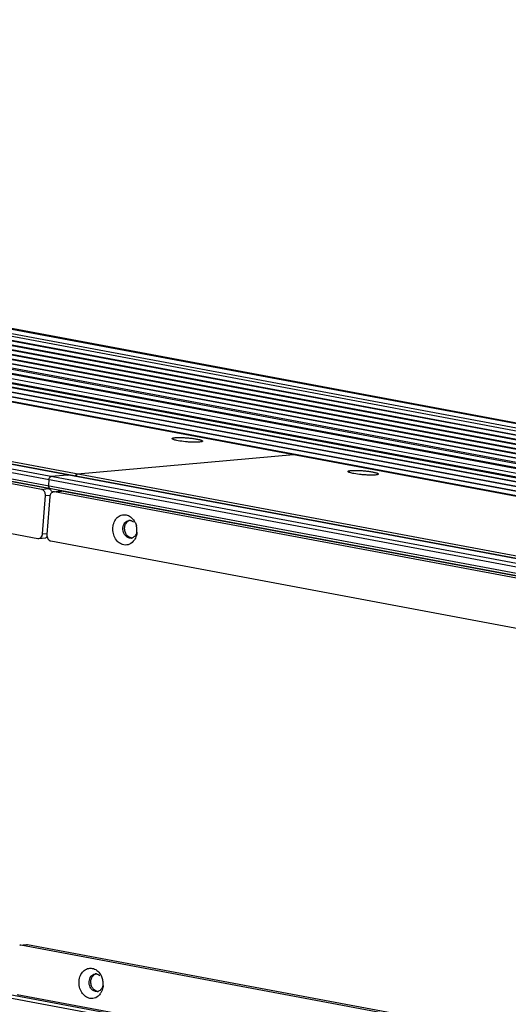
# Model space of a CAD drawing. Header units: millimetres. Extents: x 19192 to 20904, y 1507 to 2734.
# Tile 22 of 80: x 19611 to 19699, y 1694 to 1872. Entities that reach past the tile are written whole.
import ezdxf

# ---------------------------------------------------------------- set-up
doc = ezdxf.new("R2010")
doc.units = ezdxf.units.MM
doc.layers.add('02___PRT_ALL_AXES', color=7, linetype='Continuous')

msp = doc.modelspace()

# ---------------------------------------------------------------- linework, layer by layer
at = {"color": 7, "linetype": 'Continuous'}
for p, q in [((19311.54, 1872.03), (19709.31, 1797.64)), ((20077.58, 1723.92), (19304.81, 1868.44)), ((20080.62, 1724.2), (19307.86, 1868.72)), ((20081.31, 1724.19), (19310.42, 1868.36)), ((20083.66, 1724.47), (19310.9, 1868.99)), ((20084.48, 1724.44), (19313.46, 1868.64)), ((20086.7, 1724.75), (19313.94, 1869.27)), ((20087.52, 1724.68), (19316.5, 1868.88)), ((20089.74, 1724.99), (19316.98, 1869.51)), ((20092.13, 1725.04), (19319.87, 1869.47)), ((19322.61, 1869.79), (20095.37, 1725.27)), ((19322.67, 1869.79), (20095.43, 1725.27)), ((20095.68, 1725.32), (19322.92, 1869.84)), ((19200.06, 1866.83), (20032.26, 1711.2)), ((20032.61, 1711.73), (19200.41, 1867.36)), ((20033.6, 1712.4), (19205.6, 1867.25)), ((20033.65, 1712.4), (19205.65, 1867.25)), ((20034.53, 1712.29), (19207, 1867.05)), ((20035.32, 1712.56), (19207.32, 1867.4)), ((20054.73, 1719.73), (19265.86, 1867.26)), ((20055.99, 1722.06), (19283.53, 1866.52)), ((19286.56, 1866.76), (20058.97, 1722.31)), ((19289.61, 1867.04), (20062.02, 1722.58)), ((20064.67, 1722.83), (19292.64, 1867.22)), ((20065.44, 1722.9), (19295.21, 1866.94)), ((20068.1, 1723.12), (19295.69, 1867.58)), ((20068.83, 1723.19), (19298.26, 1867.3)), ((20071.5, 1723.42), (19298.73, 1867.94)), ((20071.67, 1723.46), (19301.3, 1867.54)), ((20074.19, 1723.71), (19301.77, 1868.17)), ((20074.71, 1723.74), (19304.34, 1867.81)), ((20078.14, 1723.94), (19307.38, 1868.09)), ((19201.01, 1865.54), (20031.15, 1710.29)), ((19201.22, 1865.08), (20031.36, 1709.84)), ((20046.82, 1721.24), (19274.4, 1865.7)), ((19276.97, 1865.34), (20047.34, 1721.27)), ((20049.86, 1721.52), (19277.44, 1865.97)), ((19280.01, 1865.62), (20050.38, 1721.54)), ((20053.09, 1721.76), (19280.48, 1866.25)), ((19283.05, 1865.89), (20053.39, 1721.82)), ((20056.3, 1722.09), (19286.09, 1866.13)), ((20059.35, 1722.36), (19289.13, 1866.4)), ((19614.83, 1787.24), (19202.01, 1864.44)), ((19616.05, 1787.39), (19203.22, 1864.59)), ((19201.34, 1855.57), (19614.17, 1778.36)), ((19660.3, 1793.5), (19621.32, 1789.98)), ((19616.16, 1789.02), (19616.08, 1787.92)), ((19619.6, 1789.83), (19616.51, 1789.55)), ((19619.6, 1789.83), (19619.65, 1789.82)), ((19614.83, 1787.24), (19616.05, 1787.39)), ((19616.29, 1787.46), (19616.34, 1787.46)), ((19617.2, 1786.8), (19617, 1786.8)), ((19617.01, 1786.81), (19618.23, 1786.95)), ((19617.2, 1786.8), (19618.42, 1786.94)), ((20030.02, 1709.6), (19617.2, 1786.8)), ((19618.22, 1786.95), (19618.42, 1786.94)), ((20031.24, 1709.74), (19618.42, 1786.94)), ((19619.03, 1786.95), (19619.02, 1786.83)), ((19615.03, 1779.2), (19615.55, 1786.11)), ((19615.55, 1786.11), (19616.31, 1786.2)), ((19616.33, 1785.96), (19615.82, 1779.06)), ((19614.17, 1778.36), (19614.36, 1778.36)), ((19614.36, 1778.36), (19615.58, 1778.5)), ((19615.03, 1779.2), (19615.79, 1779.29)), ((19616.54, 1777.92), (20029.36, 1700.72)), ((19630.99, 1778.44), (19630.69, 1778.45)), ((20024.25, 1617.75), (19194.11, 1773)), ((20024.58, 1618.28), (19194.44, 1773.53)), ((19610.9, 1704.93), (19612.12, 1705.08)), ((19611.09, 1704.93), (19610.9, 1704.93)), ((19611.09, 1704.93), (19612.31, 1705.07)), ((20023.92, 1627.72), (19611.09, 1704.93)), ((19612.12, 1705.08), (19612.31, 1705.07)), ((19612.31, 1705.07), (20025.13, 1627.87)), ((19610.43, 1696.05), (20023.25, 1618.85)), ((19624.89, 1696.57), (19624.58, 1696.58))]:
    msp.add_line(p, q, dxfattribs=at)
for centre, radius, start, end in [((19615.93, 1786.74), 0.657, 74.4672, 79.3843), ((19630.74, 1780.61), 1.02, 88.6357, 96.7336), ((19630.74, 1780.61), 1.02, 79.4147, 88.6233), ((19628.67, 1779.79), 3.4, 12.8888, 14.3169), ((19628.58, 1779.77), 3.49, 0.674, 12.8576), ((19628.69, 1779.77), 3.38, 355.7411, 359.1582), ((19628.63, 1779.77), 3.44, 359.1517, 0.6722), ((19615.5, 1779.13), 0.629, 276.9534, 287.6006), ((19630.87, 1779.45), 1.02, 276.7469, 286.4202), ((19630.87, 1779.45), 1.01, 286.431, 291.5788), ((19629.48, 1779.51), 2.54, 325.856, 329.7371), ((19624.63, 1698.74), 1.02, 88.6357, 96.7336), ((19624.63, 1698.74), 1.02, 79.4147, 88.6233), ((19622.57, 1697.92), 3.4, 12.8888, 14.3169), ((19622.48, 1697.9), 3.49, 0.674, 12.8576), ((19622.52, 1697.9), 3.44, 359.1517, 0.6722), ((19622.58, 1697.9), 3.38, 355.7411, 359.1582), ((19624.77, 1697.58), 1.02, 276.7469, 286.4202), ((19624.77, 1697.58), 1.01, 286.431, 291.5788), ((19623.38, 1697.63), 2.53, 324.9634, 329.7445)]:
    msp.add_arc(centre, radius, start, end, dxfattribs=at)
for points, knots in [([(19638.44, 1796.36), (19638.43, 1796.38), (19638.42, 1796.43), (19638.49, 1796.48), (19638.59, 1796.52), (19638.75, 1796.55), (19638.96, 1796.58), (19639.22, 1796.59), (19639.51, 1796.6), (19639.97, 1796.61), (19640.59, 1796.58), (19641.36, 1796.53), (19642.12, 1796.44), (19642.61, 1796.37), (19642.84, 1796.32)], [0, 0, 0, 0, 0.012233, 0.027259, 0.052115, 0.088093, 0.134898, 0.191866, 0.257876, 0.331601, 0.496169, 0.671967, 0.844805, 1, 1, 1, 1]), ([(19639.49, 1796.02), (19639.36, 1796.05), (19639.11, 1796.1), (19638.8, 1796.18), (19638.58, 1796.26), (19638.46, 1796.33), (19638.44, 1796.36)], [0, 0, 0, 0, 0.368576, 0.664913, 0.876073, 1, 1, 1, 1]), ([(19643.88, 1795.9), (19643.86, 1795.88), (19643.8, 1795.85), (19643.63, 1795.8), (19643.3, 1795.76), (19642.8, 1795.73), (19642.2, 1795.74), (19641.52, 1795.77), (19640.61, 1795.85), (19639.93, 1795.94), (19639.49, 1796.02)], [0, 0, 0, 0, 0.017872, 0.044741, 0.125866, 0.240181, 0.380387, 0.537168, 0.699935, 1, 1, 1, 1]), ([(19642.84, 1796.32), (19642.92, 1796.31), (19643.09, 1796.27), (19643.32, 1796.22), (19643.52, 1796.16), (19643.68, 1796.11), (19643.8, 1796.05), (19643.87, 1796.01), (19643.91, 1795.95), (19643.89, 1795.91), (19643.88, 1795.9)], [0, 0, 0, 0, 0.224437, 0.423918, 0.594656, 0.733441, 0.83916, 0.91234, 0.95844, 1, 1, 1, 1]), ([(19670.17, 1790.43), (19670.16, 1790.44), (19670.15, 1790.49), (19670.22, 1790.55), (19670.32, 1790.58), (19670.48, 1790.62), (19670.69, 1790.64), (19670.95, 1790.66), (19671.24, 1790.67), (19671.7, 1790.67), (19672.32, 1790.65), (19673.1, 1790.59), (19673.85, 1790.51), (19674.34, 1790.43), (19674.57, 1790.39)], [0, 0, 0, 0, 0.012232, 0.027259, 0.052115, 0.088093, 0.134898, 0.191866, 0.257876, 0.331601, 0.49617, 0.671967, 0.844806, 1, 1, 1, 1]), ([(19671.22, 1790.09), (19671.09, 1790.11), (19670.85, 1790.16), (19670.53, 1790.25), (19670.31, 1790.33), (19670.19, 1790.39), (19670.17, 1790.43)], [0, 0, 0, 0, 0.368577, 0.664915, 0.876074, 1, 1, 1, 1]), ([(19675.61, 1789.96), (19675.6, 1789.95), (19675.54, 1789.91), (19675.36, 1789.86), (19675.03, 1789.82), (19674.53, 1789.8), (19673.93, 1789.81), (19673.25, 1789.84), (19672.34, 1789.92), (19671.66, 1790), (19671.22, 1790.09)], [0, 0, 0, 0, 0.017872, 0.04474, 0.125865, 0.24018, 0.380386, 0.537168, 0.699936, 1, 1, 1, 1]), ([(19674.57, 1790.39), (19674.66, 1790.37), (19674.82, 1790.34), (19675.06, 1790.28), (19675.25, 1790.23), (19675.41, 1790.17), (19675.53, 1790.12), (19675.6, 1790.07), (19675.65, 1790.01), (19675.63, 1789.98), (19675.61, 1789.96)], [0, 0, 0, 0, 0.224437, 0.423918, 0.594657, 0.733442, 0.839161, 0.912341, 0.95844, 1, 1, 1, 1]), ([(19616.16, 1789.02), (19616.17, 1789.08), (19616.2, 1789.29), (19616.36, 1789.53), (19616.51, 1789.55)], [0, 0, 0, 0, 0.301294, 1, 1, 1, 1]), ([(19621.32, 1789.98), (19621.28, 1789.98), (19621.13, 1789.92), (19621.04, 1789.75), (19621, 1789.63)], [0, 0, 0, 0, 0.202046, 1, 1, 1, 1]), ([(19621, 1789.63), (19621.02, 1789.67), (19621.07, 1789.82), (19621.21, 1789.97), (19621.32, 1789.98)], [0, 0, 0, 0, 0.304057, 1, 1, 1, 1]), ([(19615.37, 1786.85), (19615.3, 1786.95), (19615.15, 1787.12), (19614.94, 1787.22), (19614.83, 1787.24)], [0, 0, 0, 0, 0.522689, 1, 1, 1, 1]), ([(19615.55, 1786.11), (19615.55, 1786.17), (19615.55, 1786.43), (19615.47, 1786.69), (19615.37, 1786.85)], [0, 0, 0, 0, 0.253394, 1, 1, 1, 1]), ([(19616.08, 1787.92), (19616.08, 1787.86), (19616.08, 1787.76), (19616.12, 1787.61), (19616.19, 1787.51), (19616.26, 1787.47), (19616.29, 1787.46)], [0, 0, 0, 0, 0.304276, 0.57655, 0.804892, 1, 1, 1, 1]), ([(19616.1, 1787.37), (19616.15, 1787.36), (19616.34, 1787.28), (19616.5, 1787.13), (19616.58, 1786.99)], [0, 0, 0, 0, 0.236864, 1, 1, 1, 1]), ([(19616.62, 1786.61), (19616.58, 1786.57), (19616.42, 1786.39), (19616.35, 1786.14), (19616.33, 1785.96)], [0, 0, 0, 0, 0.236323, 1, 1, 1, 1]), ([(19616.58, 1786.99), (19616.6, 1786.97), (19616.66, 1786.86), (19616.71, 1786.73), (19616.73, 1786.64)], [0, 0, 0, 0, 0.245253, 1, 1, 1, 1]), ([(19617, 1786.81), (19616.97, 1786.8), (19616.83, 1786.77), (19616.7, 1786.69), (19616.62, 1786.61)], [0, 0, 0, 0, 0.245676, 1, 1, 1, 1]), ([(19629.69, 1777.21), (19629.4, 1777.27), (19628.81, 1777.54), (19628.15, 1778.28), (19627.75, 1779.26), (19627.66, 1780.32), (19627.9, 1781.33), (19628.43, 1782.16), (19629.21, 1782.65), (19629.81, 1782.69), (19630.09, 1782.64)], [0, 0, 0, 0, 0.115735, 0.242474, 0.378624, 0.517794, 0.652218, 0.776321, 0.890019, 1, 1, 1, 1]), ([(19629.74, 1779.23), (19629.59, 1779.55), (19629.45, 1780.25), (19629.68, 1780.94), (19629.89, 1781.2)], [0, 0, 0, 0, 0.51449, 1, 1, 1, 1]), ([(19629.89, 1781.2), (19629.98, 1781.31), (19630.2, 1781.51), (19630.48, 1781.6), (19630.62, 1781.62)], [0, 0, 0, 0, 0.513302, 1, 1, 1, 1]), ([(19630.09, 1782.64), (19630.38, 1782.58), (19630.97, 1782.31), (19631.39, 1781.83), (19631.57, 1781.56)], [0, 0, 0, 0, 0.47731, 1, 1, 1, 1]), ([(19630.92, 1781.61), (19630.97, 1781.6), (19631.16, 1781.55), (19631.34, 1781.45), (19631.46, 1781.35)], [0, 0, 0, 0, 0.241299, 1, 1, 1, 1]), ([(19631.57, 1781.56), (19631.61, 1781.49), (19631.78, 1781.19), (19631.9, 1780.87), (19631.96, 1780.63)], [0, 0, 0, 0, 0.245463, 1, 1, 1, 1]), ([(19632.01, 1779.45), (19631.95, 1779.24), (19631.77, 1778.85), (19631.43, 1778.58), (19631.25, 1778.51)], [0, 0, 0, 0, 0.525785, 1, 1, 1, 1]), ([(19632.06, 1779.52), (19632.05, 1779.4), (19632, 1778.95), (19631.84, 1778.51), (19631.67, 1778.22)], [0, 0, 0, 0, 0.258647, 1, 1, 1, 1]), ([(19614.36, 1778.36), (19614.48, 1778.37), (19614.73, 1778.49), (19614.89, 1778.71), (19614.94, 1778.84)], [0, 0, 0, 0, 0.476125, 1, 1, 1, 1]), ([(19614.94, 1778.84), (19614.95, 1778.86), (19615, 1778.98), (19615.02, 1779.11), (19615.03, 1779.2)], [0, 0, 0, 0, 0.244943, 1, 1, 1, 1]), ([(19615.82, 1779.06), (19615.8, 1778.8), (19615.89, 1778.41), (19616.22, 1778.04), (19616.43, 1777.94), (19616.54, 1777.92)], [0, 0, 0, 0, 0.528632, 0.775011, 1, 1, 1, 1]), ([(19631.58, 1778.08), (19631.37, 1777.77), (19630.94, 1777.37), (19630.22, 1777.17), (19629.86, 1777.18), (19629.69, 1777.21)], [0, 0, 0, 0, 0.512847, 0.756819, 1, 1, 1, 1]), ([(19630.69, 1778.45), (19630.49, 1778.49), (19630.1, 1778.69), (19629.84, 1779.04), (19629.74, 1779.23)], [0, 0, 0, 0, 0.474187, 1, 1, 1, 1]), ([(19623.58, 1695.34), (19623.29, 1695.39), (19622.7, 1695.67), (19622.04, 1696.41), (19621.65, 1697.38), (19621.56, 1698.45), (19621.79, 1699.46), (19622.33, 1700.28), (19623.11, 1700.78), (19623.71, 1700.82), (19623.99, 1700.76)], [0, 0, 0, 0, 0.115735, 0.242474, 0.378624, 0.517794, 0.652218, 0.776321, 0.890019, 1, 1, 1, 1]), ([(19623.78, 1699.33), (19623.88, 1699.44), (19624.09, 1699.64), (19624.37, 1699.73), (19624.51, 1699.75)], [0, 0, 0, 0, 0.513302, 1, 1, 1, 1]), ([(19623.99, 1700.76), (19624.28, 1700.71), (19624.87, 1700.44), (19625.29, 1699.96), (19625.46, 1699.68)], [0, 0, 0, 0, 0.47731, 1, 1, 1, 1]), ([(19624.82, 1699.74), (19624.86, 1699.73), (19625.06, 1699.68), (19625.24, 1699.58), (19625.35, 1699.48)], [0, 0, 0, 0, 0.241299, 1, 1, 1, 1]), ([(19625.46, 1699.68), (19625.51, 1699.61), (19625.67, 1699.32), (19625.79, 1699), (19625.86, 1698.76)], [0, 0, 0, 0, 0.245463, 1, 1, 1, 1]), ([(19623.64, 1697.36), (19623.48, 1697.68), (19623.34, 1698.38), (19623.58, 1699.07), (19623.78, 1699.33)], [0, 0, 0, 0, 0.51449, 1, 1, 1, 1]), ([(19625.96, 1697.65), (19625.95, 1697.53), (19625.89, 1697.08), (19625.74, 1696.64), (19625.57, 1696.35)], [0, 0, 0, 0, 0.258647, 1, 1, 1, 1]), ([(19625.45, 1696.17), (19625.24, 1695.87), (19624.81, 1695.49), (19624.11, 1695.29), (19623.75, 1695.31), (19623.58, 1695.34)], [0, 0, 0, 0, 0.512288, 0.756482, 1, 1, 1, 1]), ([(19624.58, 1696.58), (19624.39, 1696.62), (19623.99, 1696.82), (19623.74, 1697.16), (19623.64, 1697.36)], [0, 0, 0, 0, 0.474187, 1, 1, 1, 1]), ([(19625.9, 1697.58), (19625.85, 1697.37), (19625.67, 1696.98), (19625.32, 1696.71), (19625.14, 1696.64)], [0, 0, 0, 0, 0.525785, 1, 1, 1, 1])]:
    msp.add_open_spline(points, degree=3, knots=knots, dxfattribs=at)
msp.add_open_spline([(19615.87, 1778.62), (19615.82, 1778.58), (19615.76, 1778.55), (19615.69, 1778.53)], degree=3, dxfattribs=at)
at = {"layer": '02___PRT_ALL_AXES', "color": 7, "linetype": 'Continuous'}
for points, knots in [([(19629.9, 1780.65), (19629.96, 1780.86), (19630.14, 1781.25), (19630.48, 1781.52), (19630.67, 1781.59)], [0, 0, 0, 0, 0.52578, 1, 1, 1, 1]), ([(19630.05, 1779.27), (19629.94, 1779.48), (19629.81, 1779.94), (19629.84, 1780.42), (19629.9, 1780.65)], [0, 0, 0, 0, 0.500719, 1, 1, 1, 1]), ([(19630.46, 1778.75), (19630.41, 1778.78), (19630.25, 1778.93), (19630.12, 1779.12), (19630.05, 1779.27)], [0, 0, 0, 0, 0.241839, 1, 1, 1, 1]), ([(19630.99, 1778.49), (19630.94, 1778.5), (19630.75, 1778.55), (19630.57, 1778.65), (19630.46, 1778.75)], [0, 0, 0, 0, 0.241296, 1, 1, 1, 1]), ([(19623.8, 1698.78), (19623.85, 1698.99), (19624.04, 1699.38), (19624.38, 1699.65), (19624.56, 1699.72)], [0, 0, 0, 0, 0.52578, 1, 1, 1, 1]), ([(19623.94, 1697.4), (19623.84, 1697.61), (19623.7, 1698.07), (19623.74, 1698.55), (19623.8, 1698.78)], [0, 0, 0, 0, 0.500719, 1, 1, 1, 1]), ([(19624.35, 1696.88), (19624.31, 1696.91), (19624.15, 1697.06), (19624.02, 1697.25), (19623.94, 1697.4)], [0, 0, 0, 0, 0.241839, 1, 1, 1, 1]), ([(19624.89, 1696.62), (19624.84, 1696.63), (19624.64, 1696.68), (19624.47, 1696.78), (19624.35, 1696.88)], [0, 0, 0, 0, 0.241296, 1, 1, 1, 1])]:
    msp.add_open_spline(points, degree=3, knots=knots, dxfattribs=at)

doc.saveas('drawing.dxf')
